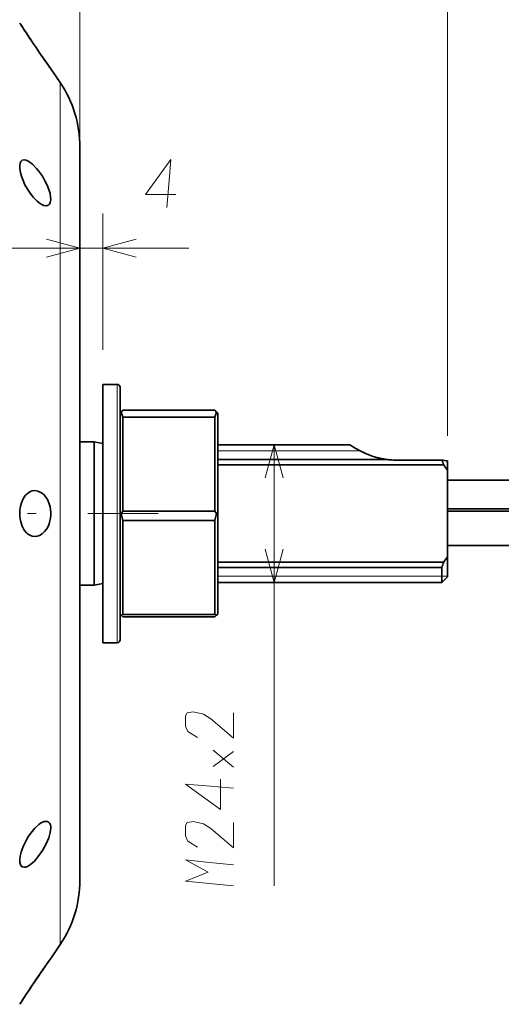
# Model space of a CAD drawing. Extents: x 1 to 297, y 1 to 210.
# Tile 91 of 171: x 138 to 166, y 76 to 133. Entities that reach past the tile are written whole.
import ezdxf

# ---------------------------------------------------------------- set-up
doc = ezdxf.new("R2010")
doc.units = 0
doc.linetypes.add('DASHDOT', pattern=[18.5, 12, -3, 0.5, -3])

msp = doc.modelspace()

# ---------------------------------------------------------------- linework, layer by layer
at = {"color": 7, "lineweight": 13}
for p, q in [((162.543, 109.088), (162.543, 162.136)), ((162.543, 109.088), (162.543, 137.312)), ((140.066, 79.546), (140.066, 126.533))]:
    msp.add_line(p, q, dxfattribs=at)
at = {"color": 7, "lineweight": 13, "ltscale": 0.301399}
msp.add_line((141.21, 125.256), (141.21, 137.312), dxfattribs=at)
at = {"color": 7, "lineweight": 35, "ltscale": 0.003879}
msp.add_line((139.414, 130.553), (139.504, 130.427), dxfattribs=at)
at = {"color": 7, "lineweight": 35, "ltscale": 0.024387}
for p, q in [((140.066, 129.597), (139.52, 130.405)), ((140.066, 79.546), (139.52, 78.738))]:
    msp.add_line(p, q, dxfattribs=at)
at = {"color": 7, "lineweight": 13, "ltscale": 0.076588}
msp.add_line((140.066, 126.533), (140.066, 129.597), dxfattribs=at)
at = {"color": 7, "lineweight": 35, "ltscale": 0.065159}
msp.add_line((141.21, 123.256), (141.21, 125.862), dxfattribs=at)
at = {"color": 7, "lineweight": 35}
msp.add_line((141.21, 83.281), (141.21, 123.256), dxfattribs=at)
at = {"color": 7, "lineweight": 13, "ltscale": 0.19794}
msp.add_line((142.543, 114.072), (142.543, 121.989), dxfattribs=at)
at = {"color": 7, "lineweight": 13, "ltscale": 0.283333}
msp.add_line((136.21, 119.989), (147.543, 119.989), dxfattribs=at)
at = {"color": 7, "lineweight": 35, "ltscale": 0.1875}
for p, q in [((142.543, 104.572), (142.543, 112.072)), ((142.543, 97.072), (142.543, 104.572))]:
    msp.add_line(p, q, dxfattribs=at)
at = {"color": 7, "lineweight": 35, "ltscale": 0.020834}
for p, q in [((142.543, 112.072), (143.377, 112.072)), ((142.543, 97.072), (143.377, 97.072))]:
    msp.add_line(p, q, dxfattribs=at)
at = {"color": 7, "lineweight": 13, "ltscale": 0.1875}
for p, q in [((143.377, 104.572), (143.377, 112.072)), ((143.377, 97.072), (143.377, 104.572))]:
    msp.add_line(p, q, dxfattribs=at)
at = {"color": 7, "lineweight": 35, "ltscale": 0.183333}
for p, q in [((143.543, 104.572), (143.543, 111.905)), ((143.543, 97.238), (143.543, 104.572))]:
    msp.add_line(p, q, dxfattribs=at)
at = {"color": 7, "lineweight": 35, "ltscale": 0.086762}
msp.add_line((141.21, 107.768), (141.21, 111.238), dxfattribs=at)
at = {"color": 7, "lineweight": 35, "ltscale": 0.002157}
for p, q in [((143.604, 110.466), (143.543, 110.405)), ((149.149, 110.466), (149.21, 110.405)), ((143.604, 98.677), (143.543, 98.738)), ((149.149, 98.677), (149.21, 98.738))]:
    msp.add_line(p, q, dxfattribs=at)
at = {"color": 7, "lineweight": 35, "ltscale": 0.145833}
for p, q in [((143.543, 104.572), (143.543, 110.405)), ((149.21, 104.572), (149.21, 110.405)), ((143.543, 98.738), (143.543, 104.572)), ((149.21, 98.738), (149.21, 104.572))]:
    msp.add_line(p, q, dxfattribs=at)
at = {"color": 7, "lineweight": 35, "ltscale": 0.003736}
for p, q in [((143.71, 110.572), (143.604, 110.466)), ((149.149, 110.466), (149.043, 110.572)), ((143.71, 98.572), (143.604, 98.677)), ((149.043, 98.572), (149.149, 98.677))]:
    msp.add_line(p, q, dxfattribs=at)
at = {"color": 7, "lineweight": 35, "ltscale": 0.007685}
for p, q in [((143.71, 110.177), (143.604, 110.466)), ((149.043, 110.177), (149.149, 110.466))]:
    msp.add_line(p, q, dxfattribs=at)
at = {"color": 7, "lineweight": 35, "ltscale": 0.133333}
for p, q in [((143.71, 110.572), (149.043, 110.572)), ((143.71, 110.177), (149.043, 110.177)), ((143.71, 104.716), (149.043, 104.716)), ((143.71, 104.177), (149.043, 104.177)), ((143.71, 98.716), (149.043, 98.716)), ((143.71, 98.572), (149.043, 98.572))]:
    msp.add_line(p, q, dxfattribs=at)
at = {"color": 7, "lineweight": 35, "ltscale": 0.136533}
for p, q in [((143.71, 104.716), (143.71, 110.177)), ((149.043, 104.716), (149.043, 110.177)), ((143.71, 98.716), (143.71, 104.177)), ((149.043, 98.716), (149.043, 104.177))]:
    msp.add_line(p, q, dxfattribs=at)
at = {"color": 7, "lineweight": 35, "ltscale": 0.020833}
for p, q in [((141.21, 108.738), (142.043, 108.738)), ((141.21, 100.405), (142.043, 100.405))]:
    msp.add_line(p, q, dxfattribs=at)
at = {"color": 7, "lineweight": 35, "ltscale": 0.012752}
msp.add_line((142.043, 108.228), (142.043, 108.738), dxfattribs=at)
at = {"color": 7, "lineweight": 35, "ltscale": 0.012748}
for p, q in [((142.543, 108.638), (142.043, 108.738)), ((142.543, 100.505), (142.043, 100.405))]:
    msp.add_line(p, q, dxfattribs=at)
at = {"color": 7, "lineweight": 35, "ltscale": 0.195581}
msp.add_line((142.043, 100.405), (142.043, 108.228), dxfattribs=at)
at = {"color": 7, "lineweight": 35, "ltscale": 0.191668}
msp.add_line((149.21, 108.572), (156.877, 108.572), dxfattribs=at)
at = {"color": 7, "lineweight": 13, "ltscale": 0.206694}
msp.add_line((157.478, 108.211), (149.21, 108.211), dxfattribs=at)
msp.add_line((157.478, 108.211), (149.21, 108.211), dxfattribs=at)
at = {"color": 214, "lineweight": 13}
msp.add_line((152.485, 82.948), (152.485, 108.572), dxfattribs=at)
at = {"color": 7, "lineweight": 35, "ltscale": 0.246571}
msp.add_line((141.21, 97.905), (141.21, 107.768), dxfattribs=at)
at = {"color": 7, "lineweight": 35, "ltscale": 0.247389}
msp.add_line((149.21, 107.703), (159.106, 107.703), dxfattribs=at)
at = {"color": 7, "lineweight": 35, "ltscale": 0.066667}
msp.add_line((159.543, 107.68), (162.21, 107.68), dxfattribs=at)
at = {"color": 7, "lineweight": 13, "ltscale": 3.87192e-05}
msp.add_line((159.543, 107.678), (159.543, 107.68), dxfattribs=at)
at = {"color": 7, "lineweight": 35, "ltscale": 0.066929}
msp.add_line((162.22, 107.678), (159.543, 107.678), dxfattribs=at)
at = {"color": 7, "lineweight": 35, "ltscale": 0.013494}
msp.add_line((162.543, 107.088), (162.543, 107.628), dxfattribs=at)
at = {"color": 7, "lineweight": 35, "ltscale": 0.327909}
for p, q in [((162.326, 107.395), (149.21, 107.395)), ((149.21, 101.748), (162.326, 101.748))]:
    msp.add_line(p, q, dxfattribs=at)
at = {"color": 7, "lineweight": 35, "ltscale": 0.062915}
for p, q in [((162.543, 107.088), (162.543, 104.572)), ((162.543, 104.572), (162.543, 102.055))]:
    msp.add_line(p, q, dxfattribs=at)
at = {"color": 7, "lineweight": 35, "ltscale": 0.32044}
for p, q in [((162.543, 106.505), (175.361, 106.505)), ((162.543, 104.839), (175.361, 104.839)), ((175.361, 104.711), (162.543, 104.711)), ((162.543, 102.711), (175.361, 102.711))]:
    msp.add_line(p, q, dxfattribs=at)
at = {"color": 7, "lineweight": 35, "ltscale": 0.004472}
for p, q in [((143.71, 104.716), (143.604, 104.572)), ((149.149, 104.572), (149.043, 104.716))]:
    msp.add_line(p, q, dxfattribs=at)
at = {"color": 7, "linetype": 'DASHDOT', "lineweight": 13}
msp.add_line((104.672, 104.572), (145.748, 104.572), dxfattribs=at)
at = {"color": 7, "lineweight": 35, "ltscale": 0.001525}
for p, q in [((143.604, 104.572), (143.543, 104.572)), ((149.149, 104.572), (149.21, 104.572))]:
    msp.add_line(p, q, dxfattribs=at)
at = {"color": 7, "lineweight": 35, "ltscale": 0.010206}
for p, q in [((143.71, 104.177), (143.604, 104.572)), ((149.043, 104.177), (149.149, 104.572))]:
    msp.add_line(p, q, dxfattribs=at)
at = {"color": 7, "lineweight": 35, "ltscale": 0.028751}
msp.add_line((162.543, 100.905), (162.543, 102.055), dxfattribs=at)
at = {"color": 7, "lineweight": 35, "ltscale": 0.003749}
msp.add_line((162.543, 102.055), (162.543, 101.905), dxfattribs=at)
at = {"color": 7, "lineweight": 35, "ltscale": 0.325}
for p, q in [((162.21, 101.44), (149.21, 101.44)), ((149.21, 100.572), (162.21, 100.572))]:
    msp.add_line(p, q, dxfattribs=at)
at = {"color": 7, "lineweight": 35, "ltscale": 0.021715}
msp.add_line((162.21, 100.572), (162.21, 101.44), dxfattribs=at)
at = {"color": 7, "lineweight": 13, "ltscale": 0.325}
msp.add_line((162.21, 100.932), (149.21, 100.932), dxfattribs=at)
msp.add_line((162.21, 100.932), (149.21, 100.932), dxfattribs=at)
at = {"color": 7, "lineweight": 13, "ltscale": 0.008333}
msp.add_line((162.543, 100.932), (162.21, 100.932), dxfattribs=at)
msp.add_line((162.543, 100.932), (162.21, 100.932), dxfattribs=at)
at = {"color": 7, "lineweight": 35, "ltscale": 0.011785}
msp.add_line((162.543, 100.905), (162.21, 100.572), dxfattribs=at)
at = {"color": 7, "lineweight": 35, "ltscale": 0.002813}
for p, q in [((143.71, 98.716), (143.604, 98.677)), ((149.149, 98.677), (149.043, 98.716))]:
    msp.add_line(p, q, dxfattribs=at)
at = {"color": 7, "lineweight": 35, "ltscale": 0.005077}
msp.add_line((139.423, 78.602), (139.306, 78.436), dxfattribs=at)
at = {"color": 7, "lineweight": 35, "ltscale": 0.003092}
msp.add_line((137.723, 76.082), (137.79, 76.186), dxfattribs=at)
at = {"color": 7, "lineweight": 35}
for points in [[(137.97, 125.115), (137.866, 125.091), (137.788, 125.023), (137.739, 124.914), (137.717, 124.767), (137.724, 124.592), (137.759, 124.385), (137.82, 124.162), (137.91, 123.918), (138.023, 123.67), (138.169, 123.406)], [(139.033, 124.157), (138.814, 124.47), (138.697, 124.613), (138.461, 124.855), (138.348, 124.949), (138.237, 125.023), (138.095, 125.091), (137.97, 125.115)], [(139.033, 124.157), (139.182, 123.901), (139.309, 123.642), (139.408, 123.393), (139.476, 123.166), (139.513, 122.958), (139.518, 122.784), (139.492, 122.639), (139.446, 122.548), (139.379, 122.484), (139.316, 122.457), (139.244, 122.448)], [(139.244, 122.448), (139.109, 122.472), (138.959, 122.54), (138.845, 122.616), (138.729, 122.71), (138.499, 122.945), (138.283, 123.229), (138.169, 123.406)], [(159.106, 107.703), (158.66, 107.775), (158.238, 107.89), (157.982, 107.981), (157.743, 108.082)], [(138.596, 105.905), (138.448, 105.887), (138.342, 105.85), (138.241, 105.795), (138.145, 105.721), (138.057, 105.631), (137.974, 105.521), (137.902, 105.398), (137.819, 105.203), (137.76, 104.992), (137.726, 104.772), (137.717, 104.601), (137.721, 104.43), (137.74, 104.261), (137.773, 104.096), (137.859, 103.837), (137.917, 103.718), (137.984, 103.608), (138.107, 103.458), (138.169, 103.401)], [(139.033, 105.742), (138.909, 105.823), (138.777, 105.878), (138.596, 105.905)], [(139.033, 105.742), (139.133, 105.65), (139.223, 105.543), (139.305, 105.418), (139.375, 105.282), (139.433, 105.128), (139.477, 104.968), (139.505, 104.804), (139.518, 104.638), (139.517, 104.471), (139.5, 104.305), (139.469, 104.141), (139.422, 103.982), (139.36, 103.83), (139.283, 103.688), (139.164, 103.527), (139.024, 103.395), (138.869, 103.3), (138.734, 103.254), (138.596, 103.238)], [(138.596, 103.238), (138.447, 103.257), (138.304, 103.311), (138.169, 103.401)], [(139.033, 86.641), (138.929, 86.584), (138.821, 86.51), (138.598, 86.306), (138.356, 86.018), (138.234, 85.841), (138.121, 85.656), (137.932, 85.277), (137.856, 85.087), (137.796, 84.901), (137.743, 84.678), (137.718, 84.474), (137.722, 84.313), (137.755, 84.182), (137.806, 84.098), (137.878, 84.046), (137.97, 84.028)], [(139.244, 86.695), (139.324, 86.684), (139.391, 86.651), (139.453, 86.585), (139.495, 86.493), (139.514, 86.403), (139.519, 86.301), (139.512, 86.182), (139.492, 86.052), (139.407, 85.745), (139.256, 85.387), (139.046, 85.007), (138.794, 84.648), (138.57, 84.393), (138.455, 84.283), (138.341, 84.189), (138.169, 84.082)], [(137.97, 84.028), (138.064, 84.042), (138.169, 84.082)]]:
    msp.add_lwpolyline(points, dxfattribs=at)
at = {"color": 7, "lineweight": 13}
for points in [[(146.249, 122.339), (146.389, 123.914), (146.494, 125.139), (145.024, 123.109), (146.774, 123.109)], [(139.278, 119.471), (141.21, 119.989), (139.278, 120.507)], [(144.475, 120.507), (142.543, 119.989), (144.475, 119.471)]]:
    msp.add_lwpolyline(points, dxfattribs=at)
at = {"color": 214, "lineweight": 13}
for points in [[(153.003, 106.64), (152.485, 108.572), (151.968, 106.64)], [(151.968, 102.503), (152.485, 100.572), (153.003, 102.503)], [(150.135, 92.993), (150.135, 91.523), (148.805, 92.643), (148.385, 92.923), (147.79, 93.063), (147.44, 92.993), (147.335, 92.818), (147.335, 92.223), (147.475, 91.908), (148.035, 91.558)], [(150.135, 89.843), (148.945, 90.823)], [(148.945, 89.878), (150.135, 90.753)], [(150.135, 88.618), (148.56, 88.758), (147.335, 88.863), (149.365, 87.393), (149.365, 89.143)], [(150.135, 86.623), (150.135, 85.153), (148.805, 86.273), (148.385, 86.553), (147.79, 86.693), (147.44, 86.623), (147.335, 86.448), (147.335, 85.853), (147.475, 85.538), (148.035, 85.188)], [(150.135, 82.948), (148.735, 83.088), (147.335, 83.228), (148.665, 83.753), (147.335, 84.453), (148.735, 84.313), (150.135, 84.173)]]:
    msp.add_lwpolyline(points, dxfattribs=at)
at = {"color": 7, "lineweight": 35}
for centre, radius, start, end in [((201.768, 174.352), 76.202, 212.81235, 213.42415), ((200.014, 173.204), 74.106, 212.86458, 214.05111), ((195.468, 170.152), 68.63, 213.39488, 215.39074), ((193.553, 168.815), 66.295, 214.67454, 215.12364), ((134.543, 125.862), 6.667, 0, 34.0662), ((143.377, 111.905), 0.167, 360, 90), ((160.107, 113.272), 5.704, 235.5074, 245.519), ((159.882, 112.825), 5.203, 243.8242, 248.6037), ((159.551, 111.865), 4.186, 254.2682, 269.8962), ((159.545, 111.535), 3.857, 263.4522, 269.9696), ((159.107, 86.535), 21.371, 80.7481, 81.6524), ((158.518, 106.131), 4.013, 18.3568, 22.6726), ((159.154, 86.837), 21.065, 80.7415, 81.6302), ((151.123, 99.24), 13.857, 34.4966, 36.0503), ((151.118, 109.906), 13.863, 323.951, 325.5042), ((158.491, 103.022), 4.042, 336.9621, 341.6307), ((143.377, 97.238), 0.167, 270, 360), ((134.543, 83.281), 6.667, 325.9338, 360), ((192.922, 40.768), 65.525, 144.58728, 145.32827), ((199.022, 36.59), 72.919, 145.35464, 147.2181), ((196.665, 38.18), 70.076, 145.06561, 146.58996), ((201.343, 35.069), 75.694, 146.57427, 146.96879)]:
    msp.add_arc(centre, radius, start, end, dxfattribs=at)
msp.add_ellipse((138.609, 85.336), major_axis=(-0.764, -1.327), ratio=0.386661, start_param=3.360011, end_param=3.643374, dxfattribs=at)

doc.saveas('drawing.dxf')
